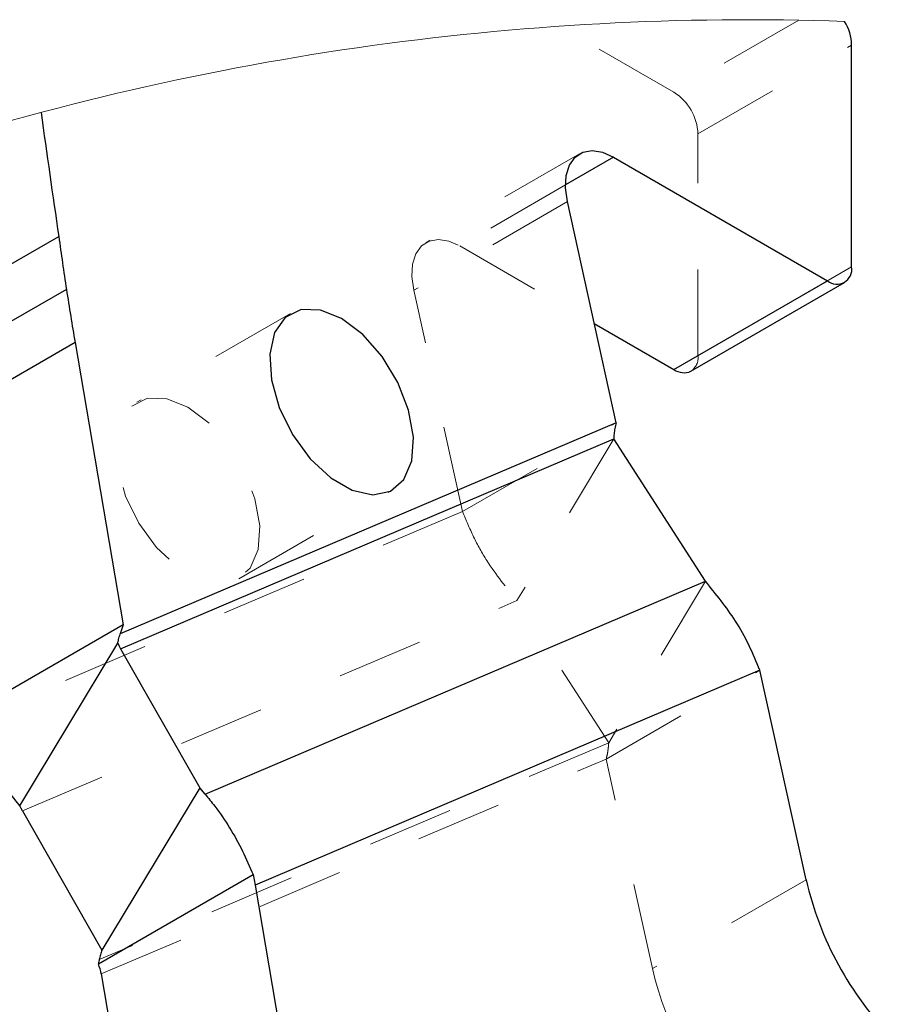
# Model space of a CAD drawing. Header units: inches. Extents: x 0.1 to 87.3, y 0.1 to 33.9.
# Tile 77 of 140: x 34.6 to 35.6, y 11.8 to 13. Entities that reach past the tile are written whole.
import ezdxf

# ---------------------------------------------------------------- set-up
doc = ezdxf.new("R2010")
doc.units = ezdxf.units.IN
doc.header["$MEASUREMENT"] = 0
doc.linetypes.add('HIDDEN', pattern=[0.075, 0.05, -0.025])

msp = doc.modelspace()

# ---------------------------------------------------------------- linework, layer by layer
at = {"color": 7, "linetype": 'HIDDEN', "lineweight": 18}
for p, q in [((35.334332, 12.893209), (35.201725, 12.969762)), ((35.334332, 12.893209), (35.201725, 12.969762)), ((35.479075, 12.976768), (35.334332, 12.893209)), ((35.479075, 12.976768), (35.334332, 12.893209)), ((35.362171, 12.844991), (35.54034, 12.947846)), ((35.362171, 12.844991), (35.54034, 12.947846)), ((35.362171, 12.587813), (35.362171, 12.844991)), ((35.362171, 12.587813), (35.362171, 12.844991)), ((35.224898, 12.821793), (35.046729, 12.718939)), ((35.224898, 12.821793), (35.046729, 12.718939)), ((35.208587, 12.785753), (35.086096, 12.71504)), ((35.208587, 12.785753), (35.086096, 12.71504)), ((35.210808, 12.766481), (35.03264, 12.663626)), ((35.210808, 12.766481), (35.03264, 12.663626)), ((35.086096, 12.71504), (35.241942, 12.625072)), ((35.086096, 12.71504), (35.241942, 12.625072)), ((35.54034, 12.690668), (35.362171, 12.587813)), ((35.54034, 12.690668), (35.362171, 12.587813)), ((35.089101, 12.407178), (35.03264, 12.663626)), ((35.089101, 12.407178), (35.03264, 12.663626)), ((34.889939, 12.636656), (34.711771, 12.533802)), ((34.889939, 12.636656), (34.711771, 12.533802)), ((35.089101, 12.407178), (35.26727, 12.510033)), ((35.089101, 12.407178), (35.26727, 12.510033)), ((35.264445, 12.491232), (35.152341, 12.303863)), ((35.264445, 12.491232), (35.152341, 12.303863)), ((34.829871, 12.329223), (35.00804, 12.432078)), ((34.829871, 12.329223), (35.00804, 12.432078)), ((35.089101, 12.407178), (34.520331, 12.165143)), ((35.089101, 12.407178), (34.520331, 12.165143)), ((35.370781, 12.326376), (35.258677, 12.139006)), ((35.370781, 12.326376), (35.258677, 12.139006)), ((34.579168, 12.059953), (35.152341, 12.303863)), ((34.579168, 12.059953), (35.152341, 12.303863)), ((35.258677, 12.139006), (35.152341, 12.303863)), ((35.258677, 12.139006), (35.152341, 12.303863)), ((35.255852, 12.120206), (35.434021, 12.223061)), ((35.255852, 12.120206), (35.434021, 12.223061)), ((35.258677, 12.139006), (34.668078, 11.887682)), ((35.258677, 12.139006), (34.668078, 11.887682)), ((34.670433, 11.871086), (35.255852, 12.120206)), ((34.670433, 11.871086), (35.255852, 12.120206)), ((35.309342, 11.877256), (35.255852, 12.120206)), ((35.309342, 11.877256), (35.255852, 12.120206)), ((35.487511, 11.980111), (35.309342, 11.877256)), ((35.487511, 11.980111), (35.309342, 11.877256))]:
    msp.add_line(p, q, dxfattribs=at)
at = {"color": 7, "linetype": 'Continuous', "lineweight": 25}
for p, q in [((35.54034, 12.690668), (35.54034, 12.947846)), ((35.54034, 12.690668), (35.54034, 12.947846)), ((35.264265, 12.817895), (35.208587, 12.785753)), ((35.264265, 12.817895), (35.208587, 12.785753)), ((35.264265, 12.817895), (35.512501, 12.674591)), ((35.264265, 12.817895), (35.512501, 12.674591)), ((35.26727, 12.510033), (35.210808, 12.766481)), ((35.26727, 12.510033), (35.210808, 12.766481)), ((34.442924, 12.62315), (34.621093, 12.726005)), ((34.442924, 12.62315), (34.621093, 12.726005)), ((35.334332, 12.571737), (35.512501, 12.674591)), ((35.334332, 12.571737), (35.512501, 12.674591)), ((35.354015, 12.569788), (35.532184, 12.672642)), ((35.354015, 12.569788), (35.532184, 12.672642)), ((34.629961, 12.664632), (34.451793, 12.561777)), ((34.629961, 12.664632), (34.451793, 12.561777)), ((35.241942, 12.625072), (35.334332, 12.571737)), ((35.241942, 12.625072), (35.334332, 12.571737)), ((34.639953, 12.602925), (34.461784, 12.500071)), ((34.639953, 12.602925), (34.461784, 12.500071)), ((34.639953, 12.602925), (34.695765, 12.275669)), ((34.639953, 12.602925), (34.695765, 12.275669)), ((35.26727, 12.510033), (34.692278, 12.265349)), ((35.26727, 12.510033), (34.692278, 12.265349)), ((34.692589, 12.247883), (35.264445, 12.491232)), ((34.692589, 12.247883), (35.264445, 12.491232)), ((35.370781, 12.326376), (35.264445, 12.491232)), ((35.370781, 12.326376), (35.264445, 12.491232)), ((34.790654, 12.079508), (35.370781, 12.326376)), ((34.790654, 12.079508), (35.370781, 12.326376)), ((34.695765, 12.275669), (34.517597, 12.172815)), ((34.695765, 12.275669), (34.517597, 12.172815)), ((34.695765, 12.275669), (34.692278, 12.265349)), ((34.695765, 12.275669), (34.692278, 12.265349)), ((34.575782, 12.066062), (34.689533, 12.254502)), ((34.575782, 12.066062), (34.689533, 12.254502)), ((34.692589, 12.247883), (34.78449, 12.086663)), ((34.692589, 12.247883), (34.78449, 12.086663)), ((35.434021, 12.223061), (34.848602, 11.97394)), ((35.434021, 12.223061), (34.848602, 11.97394)), ((35.487511, 11.980111), (35.434021, 12.223061)), ((35.487511, 11.980111), (35.434021, 12.223061)), ((34.78449, 12.086663), (34.671058, 11.898752)), ((34.78449, 12.086663), (34.671058, 11.898752)), ((34.790654, 12.079508), (34.78449, 12.086663)), ((34.790654, 12.079508), (34.78449, 12.086663)), ((34.579168, 12.059953), (34.671058, 11.898752)), ((34.579168, 12.059953), (34.671058, 11.898752)), ((34.666961, 11.882605), (34.846321, 11.986147)), ((34.666961, 11.882605), (34.846321, 11.986147)), ((34.848602, 11.97394), (34.997048, 11.103525)), ((34.848602, 11.97394), (34.997048, 11.103525)), ((34.670433, 11.871086), (34.81888, 11.00067)), ((34.670433, 11.871086), (34.81888, 11.00067))]:
    msp.add_line(p, q, dxfattribs=at)
at = {"color": 7, "linetype": 'Continuous', "lineweight": 25, "flags": 128}
for points in [[(35.210808, 12.766481), (35.208661, 12.782381), (35.209488, 12.796741), (35.213244, 12.808795), (35.219729, 12.817897), (35.228595, 12.82356), (35.239369, 12.825482), (35.251475, 12.823559), (35.264265, 12.817895)], [(35.210808, 12.766481), (35.208661, 12.782381), (35.209488, 12.796741), (35.213244, 12.808795), (35.219729, 12.817897), (35.228595, 12.82356), (35.239369, 12.825482), (35.251475, 12.823559), (35.264265, 12.817895)], [(34.973606, 12.612313), (34.948989, 12.630809), (34.924373, 12.640735), (34.901943, 12.64121), (34.883694, 12.632192), (34.871246, 12.614482), (34.865706, 12.589652), (34.867567, 12.559911), (34.876662, 12.5279), (34.892184, 12.496463), (34.912753, 12.468395), (34.936542, 12.446188), (34.961437, 12.431817), (34.985226, 12.426557), (35.005795, 12.430877), (35.021317, 12.444392), (35.030412, 12.465902), (35.032272, 12.493496), (35.026733, 12.524721), (35.014285, 12.556803), (34.996036, 12.586892), (34.973606, 12.612313)], [(34.973606, 12.612313), (34.948989, 12.630809), (34.924373, 12.640735), (34.901943, 12.64121), (34.883694, 12.632192), (34.871246, 12.614482), (34.865706, 12.589652), (34.867567, 12.559911), (34.876662, 12.5279), (34.892184, 12.496463), (34.912753, 12.468395), (34.936542, 12.446188), (34.961437, 12.431817), (34.985226, 12.426557), (35.005795, 12.430877), (35.021317, 12.444392), (35.030412, 12.465902), (35.032272, 12.493496), (35.026733, 12.524721), (35.014285, 12.556803), (34.996036, 12.586892), (34.973606, 12.612313)], [(34.579168, 12.059953), (34.577462, 12.062988), (34.575782, 12.066062)], [(34.579168, 12.059953), (34.577462, 12.062988), (34.575782, 12.066062)], [(34.846321, 11.986147), (34.847507, 11.980071), (34.848602, 11.97394)], [(34.846321, 11.986147), (34.847507, 11.980071), (34.848602, 11.97394)]]:
    msp.add_lwpolyline(points, dxfattribs=at)
at = {"color": 7, "linetype": 'HIDDEN', "lineweight": 18, "flags": 128}
for points in [[(35.03264, 12.663626), (35.030493, 12.679526), (35.031319, 12.693887), (35.035075, 12.70594), (35.04156, 12.715042), (35.050427, 12.720705), (35.061201, 12.722627), (35.073306, 12.720704), (35.086096, 12.71504)], [(35.03264, 12.663626), (35.030493, 12.679526), (35.031319, 12.693887), (35.035075, 12.70594), (35.04156, 12.715042), (35.050427, 12.720705), (35.061201, 12.722627), (35.073306, 12.720704), (35.086096, 12.71504)], [(34.795438, 12.509459), (34.770821, 12.527954), (34.746204, 12.537881), (34.723774, 12.538356), (34.705525, 12.529338), (34.693077, 12.511627), (34.687538, 12.486798), (34.689398, 12.457056), (34.698493, 12.425045), (34.714015, 12.393609), (34.734584, 12.36554), (34.758373, 12.343334), (34.783268, 12.328962), (34.807057, 12.323703), (34.827627, 12.328022), (34.843148, 12.341538), (34.852243, 12.363048), (34.854104, 12.390641), (34.848564, 12.421866), (34.836117, 12.453949), (34.817867, 12.484037), (34.795438, 12.509459)], [(34.795438, 12.509459), (34.770821, 12.527954), (34.746204, 12.537881), (34.723774, 12.538356), (34.705525, 12.529338), (34.693077, 12.511627), (34.687538, 12.486798), (34.689398, 12.457056), (34.698493, 12.425045), (34.714015, 12.393609), (34.734584, 12.36554), (34.758373, 12.343334), (34.783268, 12.328962), (34.807057, 12.323703), (34.827627, 12.328022), (34.843148, 12.341538), (34.852243, 12.363048), (34.854104, 12.390641), (34.848564, 12.421866), (34.836117, 12.453949), (34.817867, 12.484037), (34.795438, 12.509459)]]:
    msp.add_lwpolyline(points, dxfattribs=at)
at = {"color": 7, "linetype": 'Continuous', "lineweight": 18}
msp.add_arc((35.420621, 9.797519), 3.179786, 87.990103, 108.415981, dxfattribs=at)
at = {"color": 7, "linetype": 'Continuous', "lineweight": 25}
for centre, radius, start, end in [((35.485968, 12.946615), 0.054386, 1.296356, 31.892721), ((35.485968, 12.946615), 0.054386, 1.296356, 31.892721), ((46.64486, 14.50952), 12.155324, 187.7528562, 188.4373029), ((46.64486, 14.50952), 12.155324, 187.7528562, 188.4373029), ((38.196359, 13.211324), 3.608055, 187.730292, 188.715024), ((38.196359, 13.211324), 3.608055, 187.730292, 188.715024), ((35.523368, 12.687915), 0.017193, 230.79684, 9.213972), ((35.523368, 12.687915), 0.017193, 230.79684, 9.213972), ((43.70225, 14.101994), 9.185447, 189.0027887, 189.392707), ((43.70225, 14.101994), 9.185447, 189.0027887, 189.392707), ((35.345864, 12.587834), 0.019802, 234.38261, 294.307114), ((35.345864, 12.587834), 0.019802, 234.38261, 294.307114), ((34.731514, 12.269874), 0.044708, 200.110583, 209.463408), ((34.731514, 12.269874), 0.044708, 200.110583, 209.463408), ((35.868824, 12.06886), 0.391505, 193.102172, 224.063387), ((35.868824, 12.06886), 0.391505, 193.102172, 224.063387), ((34.62485, 11.863628), 0.046189, 9.292063, 24.258492), ((34.62485, 11.863628), 0.046189, 9.292063, 24.258492)]:
    msp.add_arc(centre, radius, start, end, dxfattribs=at)
at = {"color": 7, "linetype": 'HIDDEN', "lineweight": 18}
for centre, radius, start, end in [((35.301729, 12.842241), 0.060504, 2.605442, 57.394561), ((35.301729, 12.842241), 0.060504, 2.605442, 57.394561), ((35.343483, 12.585411), 0.018842, 303.987452, 7.324736), ((35.343483, 12.585411), 0.018842, 303.987452, 7.324736), ((35.690656, 11.966006), 0.391506, 193.102211, 224.063367), ((35.690656, 11.966006), 0.391506, 193.102211, 224.063367)]:
    msp.add_arc(centre, radius, start, end, dxfattribs=at)
at = {"color": 7, "linetype": 'Continuous', "lineweight": 25}
for points, knots in [([(35.26727, 12.510033), (35.266765, 12.507826), (35.265784, 12.503539), (35.264858, 12.497252), (35.264578, 12.493178), (35.264445, 12.491232)], [0, 0, 0, 0, 0.35665849, 0.69276024, 1, 1, 1, 1]), ([(35.26727, 12.510033), (35.266765, 12.507826), (35.265784, 12.503539), (35.264858, 12.497252), (35.264578, 12.493178), (35.264445, 12.491232)], [0, 0, 0, 0, 0.35665849, 0.69276024, 1, 1, 1, 1]), ([(35.434021, 12.223061), (35.429875, 12.232933), (35.421658, 12.252499), (35.401998, 12.288152), (35.383057, 12.311345), (35.370781, 12.326376)], [0, 0, 0, 0, 0.26385768, 0.52290116, 1, 1, 1, 1]), ([(35.434021, 12.223061), (35.429875, 12.232933), (35.421658, 12.252499), (35.401998, 12.288152), (35.383057, 12.311345), (35.370781, 12.326376)], [0, 0, 0, 0, 0.26385768, 0.52290116, 1, 1, 1, 1]), ([(34.689533, 12.254502), (34.68982, 12.255926), (34.690542, 12.259508), (34.691563, 12.263103), (34.692254, 12.265275), (34.692278, 12.265349)], [0, 0, 0, 0, 0.389276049, 0.979055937, 1, 1, 1, 1]), ([(34.689533, 12.254502), (34.68982, 12.255926), (34.690542, 12.259508), (34.691563, 12.263103), (34.692254, 12.265275), (34.692278, 12.265349)], [0, 0, 0, 0, 0.389276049, 0.979055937, 1, 1, 1, 1]), ([(34.575782, 12.066062), (34.569949, 12.073549), (34.557661, 12.08932), (34.541889, 12.115697), (34.529295, 12.141361), (34.522927, 12.158254), (34.520331, 12.165143)], [0, 0, 0, 0, 0.249393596, 0.525375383, 0.806480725, 1, 1, 1, 1]), ([(34.575782, 12.066062), (34.569949, 12.073549), (34.557661, 12.08932), (34.541889, 12.115697), (34.529295, 12.141361), (34.522927, 12.158254), (34.520331, 12.165143)], [0, 0, 0, 0, 0.249393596, 0.525375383, 0.806480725, 1, 1, 1, 1]), ([(34.790654, 12.079508), (34.794447, 12.074939), (34.804715, 12.062573), (34.81955, 12.040661), (34.83451, 12.014072), (34.842432, 11.995343), (34.846321, 11.986147)], [0, 0, 0, 0, 0.16312625, 0.44154209, 0.72580988, 1, 1, 1, 1]), ([(34.790654, 12.079508), (34.794447, 12.074939), (34.804715, 12.062573), (34.81955, 12.040661), (34.83451, 12.014072), (34.842432, 11.995343), (34.846321, 11.986147)], [0, 0, 0, 0, 0.16312625, 0.44154209, 0.72580988, 1, 1, 1, 1]), ([(34.671058, 11.898752), (34.670515, 11.896926), (34.669426, 11.893262), (34.668529, 11.889546), (34.668078, 11.887682)], [0, 0, 0, 0, 0.4981474, 1, 1, 1, 1]), ([(34.671058, 11.898752), (34.670515, 11.896926), (34.669426, 11.893262), (34.668529, 11.889546), (34.668078, 11.887682)], [0, 0, 0, 0, 0.4981474, 1, 1, 1, 1]), ([(34.668078, 11.887682), (34.667932, 11.887014), (34.667563, 11.885321), (34.667188, 11.883629), (34.666961, 11.882605)], [0, 0, 0, 0, 0.39430905, 1, 1, 1, 1]), ([(34.668078, 11.887682), (34.667932, 11.887014), (34.667563, 11.885321), (34.667188, 11.883629), (34.666961, 11.882605)], [0, 0, 0, 0, 0.39430905, 1, 1, 1, 1])]:
    msp.add_open_spline(points, degree=3, knots=knots, dxfattribs=at)
at = {"color": 7, "linetype": 'HIDDEN', "lineweight": 18}
for points, knots in [([(35.089101, 12.407178), (35.093248, 12.397305), (35.101465, 12.37774), (35.121125, 12.342087), (35.140065, 12.318894), (35.152341, 12.303863)], [0, 0, 0, 0, 0.26385769, 0.5229012, 1, 1, 1, 1]), ([(35.089101, 12.407178), (35.093248, 12.397305), (35.101465, 12.37774), (35.121125, 12.342087), (35.140065, 12.318894), (35.152341, 12.303863)], [0, 0, 0, 0, 0.26385769, 0.5229012, 1, 1, 1, 1]), ([(35.255852, 12.120206), (35.256357, 12.122413), (35.257338, 12.1267), (35.258264, 12.132987), (35.258544, 12.137061), (35.258677, 12.139006)], [0, 0, 0, 0, 0.35665849, 0.69275829, 1, 1, 1, 1]), ([(35.255852, 12.120206), (35.256357, 12.122413), (35.257338, 12.1267), (35.258264, 12.132987), (35.258544, 12.137061), (35.258677, 12.139006)], [0, 0, 0, 0, 0.35665849, 0.69275829, 1, 1, 1, 1])]:
    msp.add_open_spline(points, degree=3, knots=knots, dxfattribs=at)

doc.saveas('drawing.dxf')
